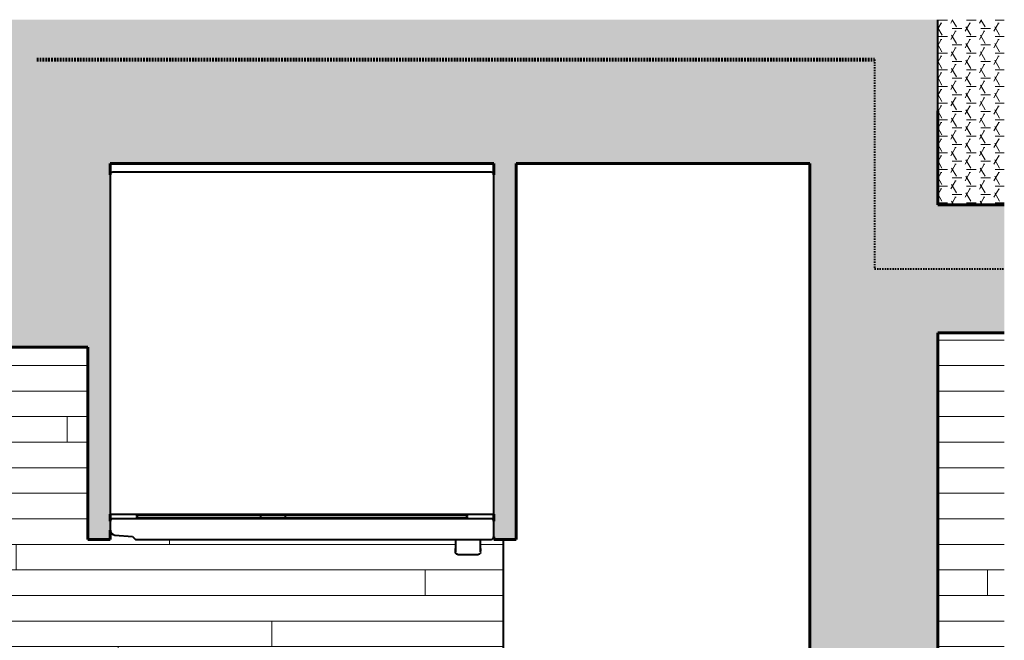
# Model space of a CAD drawing. Header units: inches. Extents: x 247 to 537, y -3781 to -3400.
# Tile 25 of 25: x 460 to 537, y -3449 to -3400. Entities that reach past the tile are written whole.
import ezdxf

# ---------------------------------------------------------------- set-up
doc = ezdxf.new("R2010")
doc.units = ezdxf.units.IN
doc.header["$MEASUREMENT"] = 0
doc.linetypes.add('Hidden 1_16_', pattern=[0.09375, 0.0625, -0.03125])
doc.linetypes.add('Hidden 1_8_', pattern=[0.1875, 0.125, -0.0625])
for name, color, linetype, lineweight in [('A-DETL', 90, 'Continuous', 40), ('A-DETL-GENF', 92, 'Continuous', 9), ('A-FLOR-PATT', 8, 'Continuous', 18), ('A-GENM', 13, 'Continuous', 40), ('A-WALL', 113, 'Continuous', 18), ('A-WALL-PATT', 111, 'Continuous', 18), ('I-FURN', 30, 'Continuous', 40), ('I-WALL', 2, 'Continuous', 40)]:
    doc.layers.add(name, color=color, linetype=linetype, lineweight=lineweight)

# ---------------------------------------------------------------- blocks, each defined once
blk = doc.blocks.new('counter 15 - counter 2-1671004-UNIT 2')
at = {"layer": 'A-GENM', "color": 250}
blk.add_line((498.12, -3440.801), (498.12, -3504.06), dxfattribs=at)
blk = doc.blocks.new('30 inch Fridge - 30 inch Fridge-702118-UNIT 2')
at = {"layer": 'I-FURN', "color": 250}
for p, q in [((14.803, 0), (-14.803, 0)), ((-15, -0.197), (-15, -26.772)), ((15, -26.772), (15, -0.197)), ((-15, -26.772), (15, -26.772)), ((-12.992, -26.772), (-12.992, -26.849)), ((-12.992, -26.849), (-3.15, -26.849)), ((-3.15, -26.772), (-3.15, -26.849)), ((-3.15, -26.849), (-1.378, -26.849)), ((-1.378, -26.849), (-1.378, -26.772)), ((-1.378, -26.849), (12.992, -26.849)), ((12.992, -26.849), (12.992, -26.772)), ((-15, -27.32), (-15, -28.008)), ((14.803, -27.123), (-14.803, -27.123)), ((-12.992, -27.046), (-3.15, -27.046)), ((-12.992, -27.046), (-12.992, -27.123)), ((-3.15, -27.046), (-1.378, -27.046)), ((-3.15, -27.046), (-3.15, -27.123)), ((-1.378, -27.123), (-1.378, -27.046)), ((-1.378, -27.046), (12.992, -27.046)), ((12.992, -27.123), (12.992, -27.046)), ((15, -28.545), (15, -27.32)), ((-14.641, -28.401), (-13.255, -28.522)), ((-13.255, -28.522), (-13.035, -28.741)), ((-13.035, -28.741), (14.803, -28.741)), ((12.008, -28.741), (12.008, -29.464)), ((13.976, -29.464), (13.976, -28.741)), ((12.205, -29.921), (13.78, -29.921))]:
    blk.add_line(p, q, dxfattribs=at)
at = {"layer": 'I-FURN', "color": 250, "flags": 128}
for points in [[(12.008, -29.724), (12.008, -29.72), (12.008, -29.706), (12.008, -29.683), (12.008, -29.651), (12.008, -29.611), (12.008, -29.561), (12.008, -29.502), (12.008, -29.464)], [(12.008, -29.464), (12.008, -29.528), (12.008, -29.583), (12.008, -29.629), (12.008, -29.666), (12.008, -29.694), (12.008, -29.713), (12.008, -29.723), (12.008, -29.724)], [(12.008, -29.724), (12.008, -29.72), (12.008, -29.706), (12.008, -29.683), (12.008, -29.651), (12.008, -29.611), (12.008, -29.561), (12.008, -29.502), (12.008, -29.464)], [(12.008, -29.464), (12.008, -29.528), (12.008, -29.583), (12.008, -29.629), (12.008, -29.666), (12.008, -29.694), (12.008, -29.713), (12.008, -29.723), (12.008, -29.724)], [(12.028, -29.81), (12.024, -29.803), (12.021, -29.796), (12.019, -29.788), (12.016, -29.781), (12.014, -29.773), (12.012, -29.766), (12.011, -29.758), (12.01, -29.75), (12.009, -29.742), (12.008, -29.734), (12.008, -29.727), (12.008, -29.724)], [(12.028, -29.81), (12.024, -29.803), (12.021, -29.796), (12.019, -29.788), (12.016, -29.781), (12.014, -29.773), (12.012, -29.766), (12.011, -29.758), (12.01, -29.75), (12.009, -29.742), (12.008, -29.734), (12.008, -29.727), (12.008, -29.724)], [(12.143, -29.911), (12.135, -29.909), (12.128, -29.906), (12.121, -29.903), (12.114, -29.899), (12.107, -29.895), (12.1, -29.891), (12.094, -29.887), (12.087, -29.882), (12.081, -29.877), (12.075, -29.872), (12.069, -29.867), (12.064, -29.862), (12.058, -29.856), (12.053, -29.85), (12.048, -29.844), (12.043, -29.837), (12.039, -29.831), (12.035, -29.824)], [(12.143, -29.911), (12.135, -29.909), (12.128, -29.906), (12.121, -29.903), (12.114, -29.899), (12.107, -29.895), (12.1, -29.891), (12.094, -29.887), (12.087, -29.882), (12.081, -29.877), (12.075, -29.872), (12.069, -29.867), (12.064, -29.862), (12.058, -29.856), (12.053, -29.85), (12.048, -29.844), (12.043, -29.837), (12.039, -29.831), (12.035, -29.824)], [(12.205, -29.921), (12.197, -29.921), (12.189, -29.921), (12.181, -29.92), (12.173, -29.919), (12.166, -29.917)], [(12.205, -29.921), (12.197, -29.921), (12.189, -29.921), (12.181, -29.92), (12.173, -29.919), (12.166, -29.917)], [(13.899, -29.881), (13.892, -29.886), (13.886, -29.89), (13.879, -29.894), (13.872, -29.898), (13.865, -29.902), (13.858, -29.905), (13.851, -29.908), (13.843, -29.911), (13.836, -29.913), (13.828, -29.915), (13.821, -29.917), (13.813, -29.918), (13.805, -29.92)], [(13.899, -29.881), (13.892, -29.886), (13.886, -29.89), (13.879, -29.894), (13.872, -29.898), (13.865, -29.902), (13.858, -29.905), (13.851, -29.908), (13.843, -29.911), (13.836, -29.913), (13.828, -29.915), (13.821, -29.917), (13.813, -29.918), (13.805, -29.92)], [(13.969, -29.779), (13.966, -29.786), (13.964, -29.794), (13.961, -29.801), (13.958, -29.808), (13.954, -29.815), (13.95, -29.822), (13.946, -29.829), (13.942, -29.836), (13.937, -29.842), (13.933, -29.848)], [(13.969, -29.779), (13.966, -29.786), (13.964, -29.794), (13.961, -29.801), (13.958, -29.808), (13.954, -29.815), (13.95, -29.822), (13.946, -29.829), (13.942, -29.836), (13.937, -29.842), (13.933, -29.848)], [(13.976, -29.464), (13.976, -29.528), (13.976, -29.583), (13.976, -29.629), (13.976, -29.666)], [(13.976, -29.683), (13.976, -29.651), (13.976, -29.611), (13.976, -29.561), (13.976, -29.502), (13.976, -29.464)], [(13.976, -29.464), (13.976, -29.528), (13.976, -29.583), (13.976, -29.629), (13.976, -29.666)], [(13.976, -29.724), (13.976, -29.72), (13.976, -29.706), (13.976, -29.683), (13.976, -29.651), (13.976, -29.611), (13.976, -29.561), (13.976, -29.502), (13.976, -29.464)]]:
    blk.add_lwpolyline(points, dxfattribs=at)
at = {"layer": 'I-FURN', "color": 250}
for centre, radius, start, end in [((14.803, -0.197), 0.197, 360, 90), ((-14.803, -0.197), 0.197, 90, 180), ((-14.803, -27.32), 0.197, 90, 180), ((-14.803, -27.32), 0.197, 135, 180), ((14.803, -27.32), 0.197, 0, 90), ((14.803, -27.32), 0.197, 7.99118, 45), ((-14.606, -28.008), 0.394, 180, 208.33333), ((-14.606, -28.008), 0.394, 180, 265), ((14.803, -28.545), 0.197, 270, 0), ((14.803, -28.545), 0.197, 315, 352.00882)]:
    blk.add_arc(centre, radius, start, end, dxfattribs=at)
for points in [[(-12.992, -26.849), (-12.983, -26.849), (-12.971, -26.851), (-12.954, -26.856), (-12.945, -26.861), (-12.937, -26.866), (-12.93, -26.871), (-12.924, -26.876), (-12.918, -26.883), (-12.913, -26.889), (-12.907, -26.898), (-12.901, -26.91), (-12.895, -26.926), (-12.893, -26.948), (-12.895, -26.969), (-12.901, -26.985), (-12.907, -26.997), (-12.913, -27.006), (-12.918, -27.013), (-12.924, -27.019), (-12.932, -27.026), (-12.941, -27.032), (-12.949, -27.036), (-12.956, -27.039), (-12.971, -27.044), (-12.983, -27.046), (-12.992, -27.046)], [(-3.15, -26.849), (-3.158, -26.849), (-3.171, -26.851), (-3.187, -26.856), (-3.197, -26.861), (-3.204, -26.866), (-3.211, -26.871), (-3.218, -26.876), (-3.224, -26.883), (-3.229, -26.889), (-3.235, -26.898), (-3.241, -26.91), (-3.246, -26.926), (-3.249, -26.948), (-3.246, -26.969), (-3.241, -26.985), (-3.235, -26.997), (-3.229, -27.006), (-3.224, -27.013), (-3.218, -27.019), (-3.21, -27.026), (-3.201, -27.032), (-3.193, -27.036), (-3.185, -27.039), (-3.171, -27.044), (-3.158, -27.046), (-3.15, -27.046)], [(-1.378, -27.046), (-1.369, -27.046), (-1.356, -27.044), (-1.34, -27.039), (-1.331, -27.034), (-1.323, -27.029), (-1.316, -27.024), (-1.31, -27.019), (-1.304, -27.013), (-1.298, -27.006), (-1.292, -26.997), (-1.287, -26.985), (-1.281, -26.969), (-1.278, -26.948), (-1.281, -26.926), (-1.287, -26.91), (-1.292, -26.898), (-1.298, -26.889), (-1.304, -26.883), (-1.31, -26.876), (-1.318, -26.869), (-1.327, -26.863), (-1.334, -26.859), (-1.342, -26.856), (-1.356, -26.851), (-1.369, -26.849), (-1.378, -26.849)], [(12.992, -27.046), (12.983, -27.046), (12.971, -27.044), (12.954, -27.039), (12.945, -27.034), (12.937, -27.029), (12.93, -27.024), (12.924, -27.019), (12.918, -27.013), (12.913, -27.006), (12.907, -26.997), (12.901, -26.985), (12.895, -26.969), (12.893, -26.948), (12.895, -26.926), (12.901, -26.91), (12.907, -26.898), (12.913, -26.889), (12.918, -26.883), (12.924, -26.876), (12.932, -26.869), (12.941, -26.863), (12.949, -26.859), (12.956, -26.856), (12.971, -26.851), (12.983, -26.849), (12.992, -26.849)]]:
    blk.add_open_spline(points, degree=3, knots=[0, 0, 0, 0, 0.083333, 0.125, 0.166667, 0.1875, 0.208333, 0.25, 0.270833, 0.291667, 0.333333, 0.375, 0.416667, 0.5, 0.583333, 0.625, 0.666667, 0.708333, 0.729167, 0.75, 0.791667, 0.833333, 0.854167, 0.875, 0.916667, 1, 1, 1, 1], dxfattribs=at)

msp = doc.modelspace()

# ---------------------------------------------------------------- hatches: boundary and pattern name
at = {"layer": 'A-DETL-GENF'}
h = msp.add_hatch(color=55, dxfattribs=at)
h.paths.add_polyline_path([(530.245, -3734.872), (530.245, -3698.247), (517.637, -3698.247), (517.637, -3734.872)], flags=0)
h.paths.add_polyline_path([(403.208, -3423.243), (461.629, -3423.243), (461.629, -3403.247), (403.208, -3403.247)], flags=0)
at = {"layer": 'A-FLOR-PATT', "lineweight": 9}
h = msp.add_hatch(dxfattribs=at)
h.set_pattern_fill('FP_2', color=9, style=0, pattern_type=2)
h.set_pattern_definition([(0, (0, 0), (1.125, 0.65), [0.75, -1.5]), (120, (0, 0), (-1.12541651, 0.64927858), [0.75, -1.5]), (60, (0, 0), (-0.00041651, 1.29927858), [0, -1.5, 0.75, 0])])
h.paths.add_polyline_path([(533.27, -3414.622), (537.332, -3414.622), (537.332, -3400.123), (532.12, -3400.123), (532.12, -3414.622)], flags=0)
h = msp.add_hatch(dxfattribs=at)
h.set_pattern_fill('FP_1', color=43, style=0, pattern_type=2)
h.set_pattern_definition([(0, (0, 0.8), (0, 2), []), (90, (0, 0.8), (-8, 8), [2, -28]), (90, (12, 4.8), (-8, 8), [2, -28])])
h.paths.add_polyline_path([(381.37, -3781.093), (487.65, -3781.093), (487.65, -3740.14), (526.245, -3740.14), (526.245, -3737.872), (484.12, -3737.872), (484.12, -3778.622), (315.62, -3778.622), (315.62, -3781.093), (377.411, -3781.093)], flags=0)
h.paths.add_polyline_path([(472.887, -3772.622), (478.12, -3772.622), (478.12, -3736.622), (447.887, -3736.622), (447.887, -3731.872), (450.512, -3731.872), (450.512, -3655.411), (449.262, -3655.411), (449.262, -3651.911), (452.887, -3651.911), (452.887, -3651.661), (453.887, -3651.661), (453.887, -3651.911), (455.262, -3651.911), (455.262, -3623.911), (453.887, -3623.911), (453.887, -3624.161), (452.887, -3624.161), (452.887, -3623.911), (449.262, -3623.911), (449.262, -3620.411), (450.512, -3620.411), (450.512, -3606.997), (445.745, -3606.997), (445.745, -3608.247), (442.245, -3608.247), (442.245, -3605.622), (441.995, -3605.622), (441.995, -3604.622), (442.245, -3604.622), (442.245, -3601.622), (445.745, -3601.622), (445.745, -3602.872), (522.12, -3602.872), (522.12, -3599.741), (524.995, -3599.741), (524.995, -3596.247), (527.995, -3596.247), (527.995, -3595.997), (528.995, -3595.997), (528.995, -3596.247), (535.495, -3596.247), (535.495, -3599.747), (534.245, -3599.747), (534.245, -3740.14), (537.332, -3740.14), (537.332, -3513.372), (536.745, -3513.372), (536.745, -3512.122), (534.245, -3512.122), (534.245, -3556.747), (535.495, -3556.747), (535.495, -3560.247), (528.995, -3560.247), (528.995, -3560.497), (527.995, -3560.497), (527.995, -3560.247), (524.995, -3560.247), (524.995, -3556.747), (522.12, -3556.741), (522.12, -3547.838), (498.12, -3547.838), (498.12, -3533.935), (495.801, -3533.935), (494.801, -3532.685), (494.801, -3532.185), (493.364, -3530.747), (493.364, -3507.247), (494.801, -3505.81), (494.801, -3505.31), (495.801, -3504.06), (498.12, -3504.06), (498.12, -3440.801), (497.379, -3440.775), (497.376, -3440.613), (497.281, -3440.775), (497.183, -3440.801), (496.356, -3440.801), (496.329, -3441.837), (496.311, -3441.855), (496.279, -3441.928), (496.159, -3441.981), (494.584, -3441.974), (494.584, -3441.913), (494.533, -3441.974), (494.445, -3441.877), (494.412, -3441.856), (494.387, -3440.801), (469.344, -3440.801), (469.125, -3440.581), (467.644, -3440.44), (467.483, -3440.334), (467.427, -3440.255), (467.379, -3440.068), (467.379, -3440.801), (465.629, -3440.801), (465.629, -3425.743), (396.708, -3425.743), (396.708, -3411.372), (315.62, -3411.372), (315.62, -3413.902), (263.294, -3466.228), (263.294, -3541.525), (315.62, -3593.851), (315.62, -3602.872), (406.745, -3602.872), (406.745, -3601.622), (410.245, -3601.622), (410.245, -3604.622), (410.495, -3604.622), (410.495, -3605.622), (410.245, -3605.622), (410.245, -3608.247), (406.745, -3608.247), (406.745, -3606.997), (401.62, -3606.997), (401.62, -3611.747), (315.62, -3611.747), (315.62, -3731.872), (318.245, -3731.872), (318.245, -3736.622), (315.62, -3736.622), (315.62, -3772.622), (381.37, -3772.622), (381.37, -3736.622), (378.245, -3736.622), (378.245, -3731.872), (387.887, -3731.872), (387.887, -3736.622), (386.12, -3736.622), (386.12, -3772.622), (464.286, -3772.622)], flags=0)
h.paths.add_polyline_path([(419.884, -3770.122), (390.884, -3770.122), (390.884, -3739.122), (419.884, -3739.122), (419.884, -3767.865)], flags=0)
h.paths.add_polyline_path([(457.387, -3765.997), (448.887, -3765.997), (448.887, -3741.997), (472.887, -3741.997), (472.887, -3765.997), (462.767, -3765.997)], flags=0)
h.paths.add_polyline_path([(318.895, -3712.702), (318.895, -3699.702), (331.895, -3699.702), (331.895, -3712.702)], flags=0)
h.paths.add_polyline_path([(318.638, -3698.21), (318.004, -3698.21), (318.004, -3638.21), (397.004, -3638.236), (397.004, -3698.21), (319.004, -3698.21)], flags=0)
h.paths.add_polyline_path([(452.887, -3653.411), (455.262, -3653.411), (455.262, -3652.661), (450.512, -3652.661), (450.512, -3653.411)], flags=0)
h.paths.add_polyline_path([(320.516, -3636.698), (318.893, -3636.698), (318.893, -3623.698), (331.893, -3623.698), (331.893, -3636.698), (321.622, -3636.698)], flags=0)
h.paths.add_polyline_path([(452.887, -3623.161), (455.262, -3623.161), (455.262, -3622.411), (450.512, -3622.411), (450.512, -3623.161)], flags=0)
h.paths.add_polyline_path([(408.745, -3606.997), (409.495, -3606.997), (409.495, -3602.872), (408.745, -3602.872), (408.745, -3605.622)], flags=0)
h.paths.add_polyline_path([(443.745, -3606.997), (443.745, -3602.872), (442.995, -3602.872), (442.995, -3606.997)], flags=0)
h.paths.add_polyline_path([(527.995, -3597.747), (534.245, -3597.747), (534.245, -3596.997), (526.245, -3596.997), (526.245, -3597.747)], flags=0)
h.paths.add_polyline_path([(535.495, -3585.747), (522.505, -3578.247), (535.495, -3570.747)], flags=0)
h.paths.add_polyline_path([(383.151, -3584.93), (367.171, -3584.93), (367.171, -3582.906), (383.168, -3582.906), (383.168, -3584.93)], flags=0)
h.paths.add_polyline_path([(343.174, -3584.915), (343.171, -3582.891), (359.168, -3582.868), (359.149, -3584.891)], flags=0)
h.paths.add_polyline_path([(377.411, -3581.68), (367.166, -3581.68), (367.166, -3576.926), (359.142, -3576.926), (359.149, -3581.641), (343.164, -3581.665), (343.15, -3576.926), (334.043, -3576.926), (334.043, -3569.17), (329.169, -3569.17), (329.169, -3553.185), (334.043, -3553.185), (334.043, -3545.36), (343.154, -3545.36), (343.159, -3540.665), (359.144, -3540.681), (359.164, -3545.36), (367.151, -3545.36), (367.156, -3540.68), (383.141, -3540.696), (383.161, -3545.36), (392.969, -3545.36), (392.969, -3553.171), (397.718, -3553.171), (397.718, -3569.156), (392.969, -3569.156), (392.969, -3576.926), (383.151, -3576.926), (383.151, -3581.68)], flags=0)
h.paths.add_polyline_path([(325.919, -3569.186), (325.919, -3553.189), (327.943, -3553.189), (327.943, -3569.186)], flags=0)
h.paths.add_polyline_path([(400.968, -3569.173), (398.944, -3569.173), (398.944, -3553.176), (400.968, -3553.176)], flags=0)
h.paths.add_polyline_path([(528.995, -3559.497), (534.245, -3559.497), (534.245, -3558.747), (526.245, -3558.747), (526.245, -3559.497), (527.995, -3559.497)], flags=0)
h.paths.add_polyline_path([(383.161, -3539.47), (367.162, -3539.453), (367.164, -3537.43), (383.161, -3537.446), (383.159, -3539.47)], flags=0)
h.paths.add_polyline_path([(359.164, -3539.455), (343.165, -3539.438), (343.167, -3537.415), (359.164, -3537.431), (359.162, -3539.455)], flags=0)
h.paths.add_polyline_path([(457.387, -3535.292), (426.633, -3535.292), (426.633, -3532.593), (424.859, -3532.59), (424.881, -3516.605), (426.633, -3516.605), (426.633, -3513.279), (425.11, -3513.277), (425.132, -3497.292), (426.633, -3497.292), (426.633, -3495.029), (425.11, -3495.027), (425.132, -3479.042), (426.633, -3479.042), (426.633, -3475.292), (461.633, -3475.292), (461.633, -3535.292), (460.641, -3535.292)], flags=0)
h.paths.add_polyline_path([(423.633, -3532.605), (421.609, -3532.603), (421.631, -3516.606), (423.654, -3516.608)], flags=0)
h.paths.add_polyline_path([(494.801, -3529.898), (494.801, -3508.096), (494.556, -3508.341), (494.364, -3509.06), (494.364, -3528.935), (494.556, -3529.653)], flags=0)
h.paths.add_polyline_path([(343.165, -3514.188), (313.496, -3514.188), (313.496, -3484.188), (399.496, -3484.188), (399.496, -3514.188), (359.144, -3514.188)], flags=0)
h.paths.add_polyline_path([(423.884, -3513.292), (421.86, -3513.29), (421.882, -3497.293), (423.905, -3497.295), (423.89, -3509.189)], flags=0)
h.paths.add_polyline_path([(534.245, -3506.122), (536.745, -3506.122), (536.745, -3504.872), (537.332, -3504.872), (537.332, -3424.622), (532.12, -3424.622), (532.12, -3506.122)], flags=0)
h.paths.add_polyline_path([(423.884, -3495.042), (421.86, -3495.04), (421.882, -3479.043), (423.905, -3479.045), (423.899, -3484.188)], flags=0)
h.paths.add_polyline_path([(336.419, -3468.711), (336.419, -3450.013), (373.004, -3450.013), (373.004, -3468.711), (337.422, -3468.711)], flags=0)
h.paths.add_polyline_path([(309.865, -3458.845), (309.603, -3458.824), (309.364, -3458.684), (308.909, -3458.344), (308.124, -3457.676), (307.071, -3456.652), (303.628, -3453.001), (303.217, -3452.531), (302.43, -3451.535), (301.683, -3450.481), (300.98, -3449.37), (300.33, -3448.201), (299.752, -3446.968), (299.274, -3445.665), (298.933, -3444.291), (298.776, -3442.701), (298.826, -3441.379), (299.102, -3439.901), (299.674, -3438.264), (300.256, -3437.06), (301.104, -3435.753), (302.116, -3434.559), (303.273, -3433.507), (304.55, -3432.614), (305.917, -3431.893), (307.431, -3431.343), (308.926, -3431.027), (310.289, -3430.927), (311.73, -3431.039), (313.288, -3431.39), (314.434, -3431.765), (315.687, -3432.3), (316.878, -3432.909), (318.013, -3433.572), (319.092, -3434.282), (320.598, -3435.428), (321.545, -3436.225), (322.905, -3437.437), (325.088, -3439.422), (325.889, -3440.251), (326.478, -3440.963), (326.625, -3441.197), (326.639, -3441.475), (325.222, -3442.91), (324.118, -3441.913), (322.702, -3440.727), (320.957, -3439.312), (319.356, -3438.095), (318.044, -3437.203), (317.27, -3436.732), (316.537, -3436.326), (315.658, -3435.894), (314.883, -3435.569), (314.073, -3435.29), (313.288, -3435.083), (312.395, -3434.94), (311.252, -3434.929), (310.246, -3435.067), (309.515, -3435.244), (308.681, -3435.567), (311.301, -3434.942), (314.587, -3435.576), (317.582, -3437.096), (319.85, -3438.694), (322.139, -3440.529), (325.07, -3442.99), (321.795, -3447.022), (318.528, -3450.598), (314.985, -3454.047), (311.341, -3457.206), (310.98, -3456.819), (307.621, -3453.034), (306.321, -3451.45), (305.092, -3449.751), (303.566, -3446.988), (302.828, -3443.678), (303.358, -3441.008), (303.053, -3441.95), (302.857, -3442.953), (302.799, -3443.984), (302.886, -3444.982), (303.12, -3446.026), (303.448, -3446.988), (303.864, -3447.933), (304.383, -3448.911), (304.932, -3449.813), (305.54, -3450.71), (306.182, -3451.576), (306.943, -3452.533), (308.646, -3454.522), (310.408, -3456.484), (311.153, -3457.249), (311.282, -3457.378), (309.867, -3458.843)], flags=0)
h.paths.add_polyline_path([(467.379, -3439.379), (467.478, -3439.209), (467.576, -3439.182), (469.387, -3439.182), (469.413, -3439.102), (469.473, -3439.056), (469.482, -3438.982), (469.436, -3438.922), (469.387, -3438.909), (469.387, -3438.831), (467.379, -3438.831), (467.379, -3439.209)], flags=0)
h.paths.add_polyline_path([(497.379, -3439.379), (497.376, -3438.831), (495.372, -3438.831), (495.346, -3438.912), (495.286, -3438.958), (495.276, -3439.033), (495.322, -3439.092), (495.372, -3439.106), (495.372, -3439.182), (497.281, -3439.209), (497.322, -3439.24), (497.376, -3439.371)], flags=0)
h.paths.add_polyline_path([(469.125, -3438.909), (469.125, -3438.909), (469.387, -3438.909)], flags=0)
at = {"layer": 'A-WALL-PATT'}
for points in [[(522.12, -3407.247), (532.12, -3407.247), (532.12, -3400.123), (311.495, -3400.123), (311.495, -3407.247), (403.208, -3407.247), (403.208, -3403.247), (461.629, -3403.247), (461.629, -3407.247), (517.37, -3407.247)], [(465.629, -3423.243), (465.629, -3407.247), (461.629, -3407.247), (461.629, -3423.243)], [(522.12, -3411.372), (522.12, -3407.247), (465.629, -3407.247), (465.629, -3411.06), (467.379, -3411.06), (467.379, -3411.372), (497.379, -3411.372), (497.379, -3411.06), (499.129, -3411.06), (499.129, -3411.372), (517.37, -3411.372)], [(467.379, -3440.801), (467.379, -3411.06), (465.629, -3411.06), (465.629, -3440.801)], [(499.129, -3440.801), (499.129, -3411.06), (497.379, -3411.06), (497.394, -3440.801)], [(537.332, -3424.622), (537.332, -3414.622), (532.12, -3414.622), (532.12, -3424.622)], [(465.629, -3425.743), (465.629, -3423.243), (399.208, -3423.243), (399.208, -3425.743), (457.387, -3425.743)]]:
    msp.add_hatch(color=8, dxfattribs=at).paths.add_polyline_path(points, flags=0)
h = msp.add_hatch(color=8, dxfattribs=at)
h.paths.add_polyline_path([(532.12, -3511.622), (532.12, -3407.247), (522.12, -3407.247), (522.12, -3511.622), (526.245, -3511.622)], flags=0)
h.paths.add_polyline_path([(523.495, -3505.204), (523.495, -3500.204), (529.495, -3500.204), (529.495, -3505.204)], flags=0)

# ---------------------------------------------------------------- linework, layer by layer
at = {"layer": 'A-DETL', "linetype": 'Hidden 1_8_', "lineweight": 80}
msp.add_line((461.629, -3403.247), (527.176, -3403.247), dxfattribs=at)
at = {"layer": 'A-DETL', "linetype": 'Hidden 1_16_'}
for p, q in [((527.176, -3403.247), (527.176, -3419.622)), ((527.176, -3419.622), (537.332, -3419.622))]:
    msp.add_line(p, q, dxfattribs=at)
at = {"layer": 'A-WALL', "color": 250, "lineweight": 40}
msp.add_line((532.12, -3407.247), (532.12, -3400.122), dxfattribs=at)
at = {"layer": 'I-WALL', "color": 10, "lineweight": 60}
for p, q in [((532.12, -3414.622), (532.12, -3407.247)), ((467.379, -3411.372), (497.379, -3411.372)), ((467.379, -3412.256), (467.379, -3411.372)), ((497.379, -3411.372), (497.379, -3412.256)), ((499.129, -3411.372), (522.12, -3411.372)), ((499.129, -3440.801), (499.129, -3411.372)), ((522.12, -3411.372), (522.12, -3556.741)), ((537.332, -3414.622), (532.12, -3414.622)), ((532.12, -3506.122), (532.12, -3424.622)), ((532.12, -3424.622), (537.332, -3424.622)), ((396.708, -3425.743), (465.629, -3425.743)), ((465.629, -3425.743), (465.629, -3440.801)), ((467.379, -3439.379), (467.379, -3438.831)), ((497.379, -3438.831), (497.379, -3439.379)), ((467.379, -3440.801), (467.379, -3440.068)), ((497.379, -3440.604), (497.379, -3440.801)), ((465.629, -3440.801), (467.379, -3440.801)), ((497.379, -3440.801), (499.129, -3440.801))]:
    msp.add_line(p, q, dxfattribs=at)

# ---------------------------------------------------------------- block references
at = {"layer": 'A-GENM', "color": 250}
msp.add_blockref('counter 15 - counter 2-1671004-UNIT 2', (0, 0), dxfattribs=at)
at = {"layer": 'I-FURN', "color": 250}
msp.add_blockref('30 inch Fridge - 30 inch Fridge-702118-UNIT 2', (482.379, -3412.06), dxfattribs=at)

doc.saveas('drawing.dxf')
